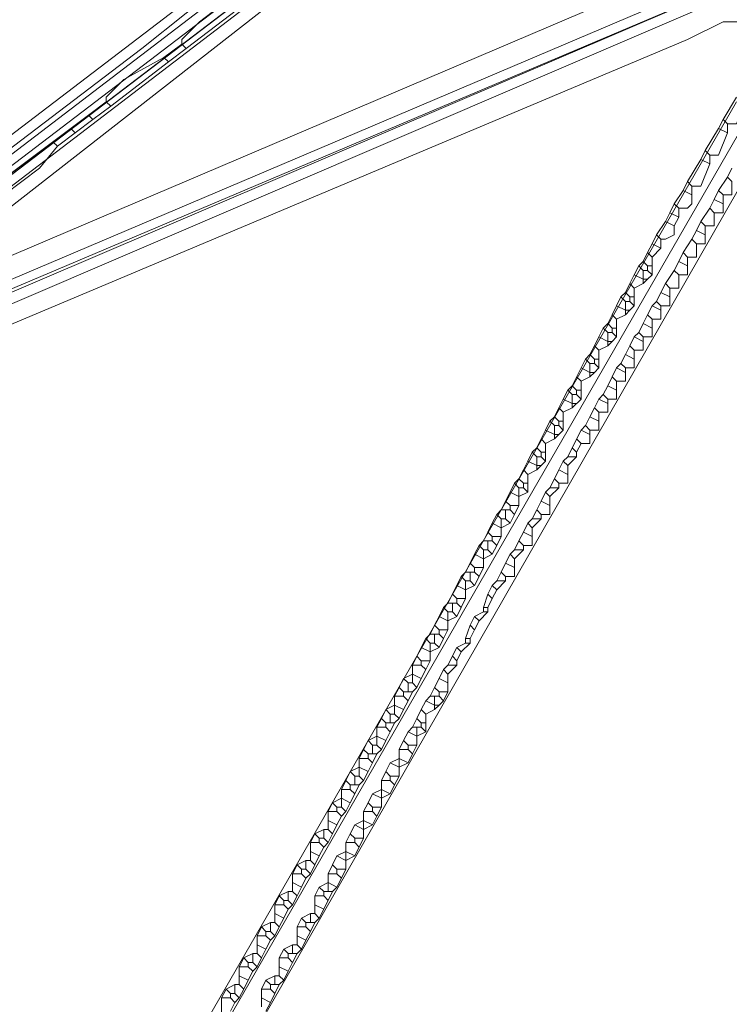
# Model space of a CAD drawing. Header units: metres. Extents: x 92810 to 93633, y 464687 to 465459.
# Tile 118 of 256: x 92900 to 92912, y 465123 to 465138. Entities that reach past the tile are written whole.
import ezdxf
from ezdxf.lldxf.tags import DXFTag

# ---------------------------------------------------------------- set-up
doc = ezdxf.new("R2010")
doc.units = ezdxf.units.M
for name, color, linetype, lineweight, transparency in [('B-OI-KL-DATA_LIANDER-G', 90, 'SI_B_DATA_LIANDER', 18, 0.4), ('B-OI-KL-ET_HS_LIANDER-G', 10, 'SI_B_ET_HS_LIANDON', 18, 0.4), ('B-OI-KL-ET_LS_LIANDER-G', 190, 'SI_B_ET_LS_LIANDER', 18, 0.4), ('B-WE-KL-DATA-G', 90, 'KL-DATA-N', 18, 0.4)]:
    doc.layers.add(name, color=color, linetype=linetype, lineweight=lineweight, transparency=transparency)
doc.styles.get("Standard").update_dxf_attribs({"font": 'isocp.shx'})
tags = doc.linetypes.add('KL-DATA-N', pattern='A,4,-1,[101,NLCS.SHX,S=0.5,R=0,X=0,Y=0],-1,4,-1,["D",Standard,S=1,R=0,X=-0.25,Y=-0.5],-1.5', length=12.5).pattern_tags.tags
tags[18] = DXFTag(74, 10)
doc.linetypes.add('SI_B_DATA_LIANDER', pattern='A,5,-2,["LI-DATA",Standard,S=1.5,R=0,X=-0.51,Y=-0.75],-11', length=18)
doc.linetypes.add('SI_B_ET_HS_LIANDON', pattern='A,5,-2,["LI-HS",Standard,S=1.5,R=0,X=-0.51,Y=-0.75],-10', length=17)
doc.linetypes.add('SI_B_ET_LS_LIANDER', pattern='A,5,-2,["LI-LS",Standard,S=1.5,R=0,X=-0.51,Y=-0.75],-10', length=17)

msp = doc.modelspace()

# ---------------------------------------------------------------- linework, layer by layer
at = {"layer": 'B-OI-KL-DATA_LIANDER-G', "flags": 128}
for points in [[(92908.75, 465142.393), (92896.321, 465132.893)], [(92904.893, 465139.964), (92903.679, 465139.179), (92902.25, 465138.036), (92893.893, 465131.679), (92893.893, 465131.393)], [(92904.964, 465139.821), (92896.536, 465133.393), (92896.25, 465133.107), (92896.25, 465133.036)], [(92911.821, 465139.107), (92895.964, 465132.321)], [(92912.75, 465137.964), (92912.607, 465137.964), (92901.536, 465118.75), (92901.393, 465117.964), (92901.464, 465117.464), (92906.75, 465102.536), (92906.893, 465101.536), (92906.893, 465100.821), (92900.679, 465087.25), (92900.679, 465086.464), (92900.607, 465086.321), (92898.536, 465082.036), (92898.393, 465081.893), (92898.107, 465081.679), (92898.036, 465081.536), (92897.893, 465080.679), (92893.393, 465071.679), (92893.393, 465071.036), (92893.321, 465070.893), (92890.107, 465063.893), (92889.821, 465063.393), (92889.464, 465062.893), (92888.75, 465062.679), (92886.321, 465062.679), (92883.679, 465062.821), (92873.536, 465063.393), (92868.179, 465063.464), (92866.964, 465063.393), (92857.893, 465062.679), (92842.893, 465062.107), (92842.607, 465062.036), (92833.179, 465059.893), (92830.964, 465059.536)]]:
    msp.add_lwpolyline(points, dxfattribs=at)
at = {"layer": 'B-OI-KL-ET_HS_LIANDER-G'}
for p, q in [((92910.464, 465134.679), (92910.464, 465134.393)), ((92910.321, 465134.464), (92910.321, 465134.25)), ((92910.179, 465134.179), (92910.179, 465133.893)), ((92910.036, 465133.964), (92910.036, 465133.75)), ((92909.893, 465133.679), (92909.893, 465133.393)), ((92909.75, 465133.464), (92909.75, 465133.25)), ((92909.607, 465133.179), (92909.607, 465132.893)), ((92909.464, 465132.964), (92909.464, 465132.75)), ((92909.321, 465132.893), (92909.179, 465132.607)), ((92909.321, 465132.679), (92909.321, 465132.393)), ((92909.179, 465132.464), (92909.179, 465132.25)), ((92909.321, 465132.393), (92909.179, 465132.25)), ((92909.036, 465132.179), (92909.036, 465131.893)), ((92908.893, 465131.964), (92908.893, 465131.75)), ((92909.321, 465131.893), (92909.179, 465131.607)), ((92908.75, 465131.679), (92908.75, 465131.393)), ((92908.607, 465131.464), (92908.607, 465131.25)), ((92908.464, 465131.179), (92908.464, 465130.893)), ((92908.321, 465130.964), (92908.321, 465130.679)), ((92908.036, 465130.464), (92908.036, 465130.179)), ((92907.75, 465129.964), (92907.75, 465129.679)), ((92907.464, 465129.464), (92907.464, 465129.179)), ((92907.321, 465129.393), (92907.179, 465129.107)), ((92907.179, 465128.964), (92907.179, 465128.679)), ((92906.893, 465128.464), (92906.893, 465128.179)), ((92907.321, 465128.393), (92907.179, 465128.107)), ((92906.607, 465128.107), (92906.607, 465127.821)), ((92907.179, 465127.964), (92907.179, 465127.679)), ((92906.321, 465127.607), (92906.321, 465127.321)), ((92906.964, 465127.607), (92906.964, 465127.393)), ((92906.821, 465127.321), (92906.821, 465127.036)), ((92906.036, 465127.107), (92906.036, 465126.821)), ((92906.679, 465127.107), (92906.679, 465126.821)), ((92906.393, 465126.75), (92906.393, 465126.321)), ((92905.75, 465126.607), (92905.75, 465126.321)), ((92906.107, 465126.25), (92906.107, 465125.821)), ((92905.464, 465126.107), (92905.464, 465125.821)), ((92905.25, 465125.75), (92905.25, 465125.464)), ((92905.821, 465125.75), (92905.821, 465125.321)), ((92905.821, 465125.321), (92905.679, 465125.036)), ((92904.964, 465125.25), (92904.964, 465124.964)), ((92905.536, 465125.25), (92905.536, 465124.821)), ((92904.679, 465124.75), (92904.679, 465124.464)), ((92905.25, 465124.75), (92905.25, 465124.464)), ((92905.036, 465124.393), (92905.036, 465124.107)), ((92905.321, 465124.464), (92905.179, 465124.179)), ((92904.393, 465124.25), (92904.393, 465123.964)), ((92904.75, 465123.893), (92904.75, 465123.607)), ((92904.107, 465123.75), (92904.107, 465123.464)), ((92904.464, 465123.393), (92904.464, 465123.107)), ((92903.821, 465123.25), (92903.821, 465122.964)), ((92904.179, 465122.893), (92904.179, 465122.607)), ((92903.536, 465122.75), (92903.536, 465122.464))]:
    msp.add_line(p, q, dxfattribs=at)
at = {"layer": 'B-OI-KL-ET_HS_LIANDER-G', "flags": 128}
for points in [[(92902.964, 465138.036), (92920.964, 465151.75)], [(92897.179, 465133.179), (92907.607, 465141.321), (92911.607, 465144.321), (92920.964, 465151.393)], [(92893.893, 465131.75), (92893.821, 465131.821), (92894.107, 465132.036), (92911.607, 465145.393)], [(92911.536, 465145.036), (92899.107, 465135.536)], [(92911.607, 465144.893), (92903.179, 465138.464), (92902.893, 465138.179), (92902.893, 465138.107)], [(92912.75, 465139.679), (92897.464, 465133.179), (92897.179, 465133.179)], [(92912.821, 465139.536), (92896.464, 465132.607)], [(92912.893, 465139.393), (92895.75, 465132.036)], [(92902.893, 465138.107), (92902.607, 465137.893)], [(92902.964, 465138.036), (92902.679, 465137.821)], [(92902.893, 465138.107), (92902.964, 465138.036)], [(92902.607, 465137.893), (92901.964, 465137.536), (92901.679, 465137.25), (92901.679, 465137.179)], [(92902.679, 465137.821), (92901.75, 465137.107)], [(92902.607, 465137.893), (92902.679, 465137.821)], [(92901.679, 465137.179), (92901.393, 465136.964)], [(92901.679, 465137.179), (92901.75, 465137.107)], [(92911.821, 465137.25), (92911.607, 465136.893)], [(92911.964, 465137.179), (92911.821, 465136.821), (92911.679, 465136.821)], [(92901.75, 465137.107), (92901.464, 465136.893)], [(92901.393, 465136.964), (92899.393, 465135.464), (92899.179, 465135.464)], [(92901.464, 465136.893), (92901.179, 465136.679)], [(92901.393, 465136.964), (92901.464, 465136.893)], [(92911.607, 465136.893), (92911.536, 465136.75)], [(92911.607, 465136.893), (92911.679, 465136.821)], [(92901.107, 465136.75), (92901.179, 465136.679)], [(92911.536, 465136.75), (92911.321, 465136.393)], [(92911.536, 465136.75), (92911.679, 465136.679)], [(92911.679, 465136.821), (92911.679, 465136.679)], [(92901.179, 465136.679), (92900.893, 465136.464)], [(92911.679, 465136.679), (92911.536, 465136.321), (92911.393, 465136.321)], [(92900.893, 465136.464), (92900.607, 465136.107), (92900.036, 465135.679), (92896.464, 465132.964)], [(92900.821, 465136.536), (92900.893, 465136.464)], [(92911.321, 465136.393), (92911.25, 465136.25)], [(92911.321, 465136.393), (92911.393, 465136.321)], [(92911.25, 465136.25), (92911.036, 465135.893)], [(92911.25, 465136.25), (92911.393, 465136.179)], [(92911.393, 465136.321), (92911.393, 465136.179)], [(92911.393, 465136.179), (92911.25, 465135.821), (92911.107, 465135.821)], [(92911.75, 465136.107), (92911.679, 465135.964)], [(92911.679, 465135.964), (92911.536, 465135.75)], [(92911.679, 465135.964), (92911.75, 465135.893)], [(92910.964, 465135.75), (92910.821, 465135.536)], [(92911.107, 465135.821), (92911.107, 465135.536), (92911.036, 465135.464), (92910.893, 465135.464)], [(92911.036, 465135.893), (92910.964, 465135.75)], [(92910.964, 465135.75), (92911.107, 465135.679)], [(92911.036, 465135.893), (92911.107, 465135.821)], [(92911.536, 465135.75), (92911.464, 465135.607)], [(92911.536, 465135.75), (92911.607, 465135.679)], [(92911.75, 465135.893), (92911.75, 465135.679), (92911.607, 465135.679)], [(92911.464, 465135.607), (92911.393, 465135.464)], [(92911.607, 465135.679), (92911.607, 465135.393), (92911.464, 465135.393)], [(92911.464, 465135.607), (92911.607, 465135.536)], [(92910.821, 465135.536), (92910.75, 465135.393)], [(92910.821, 465135.536), (92910.893, 465135.464)], [(92910.893, 465135.464), (92910.893, 465135.321)], [(92911.393, 465135.464), (92911.25, 465135.25)], [(92911.393, 465135.464), (92911.464, 465135.393)], [(92910.75, 465135.393), (92910.679, 465135.25)], [(92910.75, 465135.393), (92910.893, 465135.321)], [(92910.893, 465135.321), (92910.821, 465135.179)], [(92911.464, 465135.393), (92911.464, 465135.179), (92911.321, 465135.179)], [(92910.679, 465135.25), (92910.536, 465135.036)], [(92910.821, 465135.179), (92910.821, 465135.036), (92910.679, 465134.964), (92910.607, 465134.964)], [(92910.679, 465135.25), (92910.821, 465135.179)], [(92911.25, 465135.25), (92911.179, 465135.107)], [(92911.321, 465135.179), (92911.321, 465134.893), (92911.179, 465134.893)], [(92911.25, 465135.25), (92911.321, 465135.179)], [(92910.536, 465135.036), (92910.464, 465134.893)], [(92910.536, 465135.036), (92910.607, 465134.964)], [(92910.607, 465134.964), (92910.607, 465134.821)], [(92911.107, 465134.964), (92910.964, 465134.75)], [(92911.179, 465135.107), (92911.107, 465134.964)], [(92911.107, 465134.964), (92911.179, 465134.893)], [(92911.179, 465135.107), (92911.321, 465135.036)], [(92910.464, 465134.893), (92910.393, 465134.75)], [(92910.464, 465134.893), (92910.607, 465134.821)], [(92910.607, 465134.821), (92910.464, 465134.679)], [(92911.179, 465134.893), (92911.179, 465134.679), (92911.036, 465134.679)], [(92910.393, 465134.75), (92910.321, 465134.607)], [(92910.393, 465134.75), (92910.464, 465134.679)], [(92910.964, 465134.75), (92910.893, 465134.607)], [(92911.036, 465134.679), (92911.036, 465134.393), (92910.893, 465134.393)], [(92910.964, 465134.75), (92911.036, 465134.679)], [(92910.25, 465134.536), (92910.179, 465134.393)], [(92910.321, 465134.607), (92910.25, 465134.536)], [(92910.25, 465134.536), (92910.321, 465134.464)], [(92910.321, 465134.607), (92910.393, 465134.536)], [(92910.393, 465134.536), (92910.464, 465134.536)], [(92910.393, 465134.536), (92910.393, 465134.464)], [(92910.893, 465134.607), (92910.821, 465134.464)], [(92910.893, 465134.607), (92911.036, 465134.536)], [(92910.179, 465134.393), (92910.107, 465134.25)], [(92910.179, 465134.393), (92910.321, 465134.321)], [(92910.321, 465134.464), (92910.393, 465134.464)], [(92910.393, 465134.464), (92910.464, 465134.393)], [(92910.464, 465134.393), (92910.393, 465134.321)], [(92910.821, 465134.464), (92910.679, 465134.25)], [(92910.893, 465134.393), (92910.893, 465134.179), (92910.75, 465134.179)], [(92910.821, 465134.464), (92910.893, 465134.393)], [(92910.107, 465134.25), (92910.036, 465134.107)], [(92910.107, 465134.25), (92910.179, 465134.179)], [(92910.321, 465134.25), (92910.179, 465134.179)], [(92910.321, 465134.321), (92910.393, 465134.321)], [(92910.393, 465134.321), (92910.321, 465134.25)], [(92910.679, 465134.25), (92910.607, 465134.107)], [(92910.75, 465134.179), (92910.75, 465133.893), (92910.607, 465133.893)], [(92910.679, 465134.25), (92910.75, 465134.179)], [(92909.964, 465134.036), (92909.893, 465133.893)], [(92910.036, 465134.107), (92909.964, 465134.036)], [(92909.964, 465134.036), (92910.036, 465133.964)], [(92910.036, 465134.107), (92910.107, 465134.036)], [(92910.107, 465134.036), (92910.179, 465134.036)], [(92910.107, 465134.036), (92910.107, 465133.964)], [(92910.607, 465134.107), (92910.536, 465133.964)], [(92910.607, 465134.107), (92910.75, 465134.036)], [(92909.893, 465133.893), (92909.821, 465133.75)], [(92909.893, 465133.893), (92910.036, 465133.821)], [(92910.036, 465133.964), (92910.107, 465133.964)], [(92910.107, 465133.964), (92910.179, 465133.893)], [(92910.179, 465133.893), (92910.107, 465133.821)], [(92910.464, 465133.893), (92910.393, 465133.75)], [(92910.536, 465133.964), (92910.464, 465133.893)], [(92910.464, 465133.893), (92910.607, 465133.821)], [(92910.607, 465133.893), (92910.607, 465133.679), (92910.464, 465133.679)], [(92910.536, 465133.964), (92910.607, 465133.893)], [(92909.821, 465133.75), (92909.75, 465133.607)], [(92909.821, 465133.75), (92909.893, 465133.679)], [(92910.036, 465133.75), (92909.893, 465133.679)], [(92910.036, 465133.821), (92910.107, 465133.821)], [(92910.107, 465133.821), (92910.036, 465133.75)], [(92910.393, 465133.75), (92910.321, 465133.607)], [(92910.393, 465133.75), (92910.464, 465133.679)], [(92909.679, 465133.536), (92909.607, 465133.393)], [(92909.75, 465133.607), (92909.679, 465133.536)], [(92909.679, 465133.536), (92909.75, 465133.464)], [(92909.75, 465133.607), (92909.821, 465133.536)], [(92909.821, 465133.536), (92909.893, 465133.536)], [(92909.821, 465133.536), (92909.821, 465133.464)], [(92910.321, 465133.607), (92910.25, 465133.464)], [(92910.464, 465133.679), (92910.464, 465133.393), (92910.321, 465133.393)], [(92910.321, 465133.607), (92910.464, 465133.536)], [(92909.607, 465133.393), (92909.536, 465133.25)], [(92909.607, 465133.393), (92909.75, 465133.321)], [(92909.75, 465133.464), (92909.821, 465133.464)], [(92909.821, 465133.464), (92909.893, 465133.393)], [(92909.893, 465133.393), (92909.821, 465133.321)], [(92910.179, 465133.393), (92910.107, 465133.25)], [(92910.25, 465133.464), (92910.179, 465133.393)], [(92910.179, 465133.393), (92910.321, 465133.321)], [(92910.321, 465133.393), (92910.321, 465133.179), (92910.179, 465133.179)], [(92910.25, 465133.464), (92910.321, 465133.393)], [(92909.536, 465133.25), (92909.464, 465133.107)], [(92909.536, 465133.25), (92909.607, 465133.179)], [(92909.75, 465133.25), (92909.607, 465133.179)], [(92909.75, 465133.321), (92909.821, 465133.321)], [(92909.821, 465133.321), (92909.75, 465133.25)], [(92910.107, 465133.25), (92910.036, 465133.107)], [(92910.107, 465133.25), (92910.179, 465133.179)], [(92909.464, 465133.107), (92909.393, 465133.036)], [(92909.464, 465133.107), (92909.536, 465133.036)], [(92910.036, 465133.107), (92909.964, 465132.964)], [(92910.179, 465133.179), (92910.179, 465132.893), (92910.036, 465132.893)], [(92910.036, 465133.107), (92910.179, 465133.036)], [(92909.393, 465133.036), (92909.321, 465132.893)], [(92909.393, 465133.036), (92909.464, 465132.964)], [(92909.464, 465132.964), (92909.536, 465132.964)], [(92909.536, 465133.036), (92909.607, 465133.036)], [(92909.536, 465133.036), (92909.536, 465132.964)], [(92909.536, 465132.964), (92909.607, 465132.893)], [(92909.964, 465132.964), (92909.893, 465132.893)], [(92909.964, 465132.964), (92910.036, 465132.893)], [(92909.25, 465132.75), (92909.321, 465132.679)], [(92909.321, 465132.893), (92909.464, 465132.821)], [(92909.464, 465132.75), (92909.321, 465132.679)], [(92909.464, 465132.821), (92909.536, 465132.821)], [(92909.536, 465132.821), (92909.464, 465132.75)], [(92909.607, 465132.893), (92909.536, 465132.821)], [(92909.821, 465132.75), (92909.75, 465132.607)], [(92909.893, 465132.893), (92909.821, 465132.75)], [(92909.821, 465132.75), (92909.893, 465132.679)], [(92909.893, 465132.893), (92910.036, 465132.821)], [(92910.036, 465132.893), (92910.036, 465132.679), (92909.893, 465132.679)], [(92909.179, 465132.607), (92909.107, 465132.536)], [(92909.179, 465132.607), (92909.25, 465132.536)], [(92909.75, 465132.607), (92909.679, 465132.464)], [(92909.893, 465132.679), (92909.893, 465132.393), (92909.75, 465132.393)], [(92909.75, 465132.607), (92909.893, 465132.536)], [(92909.107, 465132.536), (92909.036, 465132.393)], [(92909.107, 465132.536), (92909.179, 465132.464)], [(92909.179, 465132.464), (92909.25, 465132.464)], [(92909.25, 465132.536), (92909.321, 465132.536)], [(92909.25, 465132.536), (92909.25, 465132.464)], [(92909.25, 465132.464), (92909.321, 465132.393)], [(92909.679, 465132.464), (92909.607, 465132.393)], [(92909.679, 465132.464), (92909.75, 465132.393)], [(92909.036, 465132.393), (92908.964, 465132.25)], [(92909.036, 465132.393), (92909.179, 465132.321)], [(92909.179, 465132.321), (92909.25, 465132.321)], [(92909.607, 465132.393), (92909.536, 465132.25)], [(92909.607, 465132.393), (92909.75, 465132.321)], [(92909.75, 465132.393), (92909.75, 465132.179), (92909.607, 465132.179)], [(92908.893, 465132.107), (92908.821, 465132.036)], [(92908.964, 465132.25), (92908.893, 465132.107)], [(92908.893, 465132.107), (92908.964, 465132.036)], [(92908.964, 465132.25), (92909.036, 465132.179)], [(92909.179, 465132.25), (92909.036, 465132.179)], [(92909.464, 465132.107), (92909.393, 465131.964)], [(92909.536, 465132.25), (92909.464, 465132.107)], [(92909.607, 465132.179), (92909.607, 465131.893), (92909.464, 465131.893)], [(92909.464, 465132.107), (92909.607, 465132.036)], [(92909.536, 465132.25), (92909.607, 465132.179)], [(92908.821, 465132.036), (92908.75, 465131.893)], [(92908.821, 465132.036), (92908.893, 465131.964)], [(92908.893, 465131.964), (92908.964, 465131.964)], [(92908.964, 465132.036), (92909.036, 465132.036)], [(92908.964, 465132.036), (92908.964, 465131.964)], [(92908.964, 465131.964), (92909.036, 465131.893)], [(92909.393, 465131.964), (92909.321, 465131.893)], [(92909.393, 465131.964), (92909.464, 465131.893)], [(92908.75, 465131.893), (92908.679, 465131.75)], [(92908.75, 465131.893), (92908.893, 465131.821)], [(92908.893, 465131.821), (92908.964, 465131.821)], [(92908.964, 465131.821), (92908.893, 465131.75)], [(92909.036, 465131.893), (92908.964, 465131.821)], [(92909.321, 465131.893), (92909.464, 465131.821)], [(92909.464, 465131.893), (92909.464, 465131.679), (92909.321, 465131.679)], [(92908.679, 465131.75), (92908.607, 465131.607)], [(92908.679, 465131.75), (92908.75, 465131.679)], [(92908.893, 465131.75), (92908.75, 465131.679)], [(92909.25, 465131.75), (92909.321, 465131.679)], [(92909.321, 465131.679), (92909.25, 465131.536)], [(92908.536, 465131.536), (92908.464, 465131.393)], [(92908.607, 465131.607), (92908.536, 465131.536)], [(92908.536, 465131.536), (92908.607, 465131.464)], [(92908.607, 465131.607), (92908.679, 465131.536)], [(92908.679, 465131.536), (92908.75, 465131.536)], [(92908.679, 465131.536), (92908.679, 465131.464)], [(92909.179, 465131.607), (92909.107, 465131.464)], [(92909.179, 465131.607), (92909.25, 465131.536)], [(92909.25, 465131.536), (92909.25, 465131.464)], [(92908.464, 465131.393), (92908.393, 465131.25)], [(92908.464, 465131.393), (92908.607, 465131.321)], [(92908.607, 465131.464), (92908.679, 465131.464)], [(92908.607, 465131.321), (92908.679, 465131.321)], [(92908.679, 465131.321), (92908.607, 465131.25)], [(92908.679, 465131.464), (92908.75, 465131.393)], [(92908.75, 465131.393), (92908.679, 465131.321)], [(92909.036, 465131.393), (92908.964, 465131.25)], [(92909.107, 465131.321), (92909.107, 465131.036), (92908.964, 465131.036)], [(92909.107, 465131.464), (92909.036, 465131.393)], [(92909.036, 465131.393), (92909.107, 465131.321)], [(92909.107, 465131.464), (92909.25, 465131.464)], [(92909.25, 465131.464), (92909.107, 465131.321)], [(92908.393, 465131.25), (92908.321, 465131.107)], [(92908.393, 465131.25), (92908.464, 465131.179)], [(92908.607, 465131.25), (92908.464, 465131.179)], [(92908.964, 465131.25), (92908.893, 465131.107)], [(92908.964, 465131.25), (92909.107, 465131.179)], [(92908.25, 465131.036), (92908.179, 465130.893)], [(92908.321, 465131.107), (92908.25, 465131.036)], [(92908.25, 465131.036), (92908.321, 465130.964)], [(92908.321, 465131.107), (92908.393, 465131.036)], [(92908.393, 465131.036), (92908.464, 465131.036)], [(92908.393, 465131.036), (92908.393, 465130.964)], [(92908.893, 465131.107), (92908.821, 465130.964)], [(92908.893, 465131.107), (92908.964, 465131.036)], [(92908.964, 465131.036), (92908.964, 465130.964)], [(92908.179, 465130.893), (92908.107, 465130.75)], [(92908.179, 465130.893), (92908.321, 465130.821)], [(92908.321, 465130.964), (92908.393, 465130.964)], [(92908.464, 465130.893), (92908.321, 465130.821)], [(92908.393, 465130.964), (92908.464, 465130.893)], [(92908.75, 465130.893), (92908.679, 465130.75)], [(92908.821, 465130.964), (92908.75, 465130.893)], [(92908.75, 465130.893), (92908.821, 465130.821)], [(92908.821, 465130.964), (92908.964, 465130.964)], [(92908.964, 465130.964), (92908.821, 465130.821)], [(92908.107, 465130.75), (92908.036, 465130.607)], [(92908.107, 465130.75), (92908.179, 465130.679)], [(92908.179, 465130.679), (92908.321, 465130.679)], [(92908.179, 465130.679), (92908.179, 465130.607)], [(92908.321, 465130.679), (92908.25, 465130.536)], [(92908.679, 465130.75), (92908.607, 465130.607)], [(92908.821, 465130.821), (92908.821, 465130.536), (92908.679, 465130.536)], [(92908.679, 465130.75), (92908.821, 465130.679)], [(92907.964, 465130.536), (92907.893, 465130.393)], [(92908.036, 465130.607), (92907.964, 465130.536)], [(92907.964, 465130.536), (92908.036, 465130.464)], [(92908.036, 465130.607), (92908.179, 465130.607)], [(92908.107, 465130.607), (92908.107, 465130.464)], [(92908.179, 465130.607), (92908.25, 465130.536)], [(92908.25, 465130.536), (92908.179, 465130.393)], [(92908.607, 465130.607), (92908.536, 465130.464)], [(92908.607, 465130.607), (92908.679, 465130.536)], [(92908.679, 465130.536), (92908.679, 465130.464)], [(92907.893, 465130.393), (92907.821, 465130.25)], [(92907.893, 465130.393), (92908.036, 465130.321)], [(92908.036, 465130.464), (92908.107, 465130.464)], [(92908.179, 465130.393), (92908.036, 465130.321)], [(92908.107, 465130.464), (92908.179, 465130.393)], [(92908.464, 465130.393), (92908.393, 465130.25)], [(92908.536, 465130.464), (92908.464, 465130.393)], [(92908.464, 465130.393), (92908.536, 465130.321)], [(92908.536, 465130.464), (92908.679, 465130.464)], [(92908.679, 465130.464), (92908.536, 465130.321)], [(92907.821, 465130.25), (92907.75, 465130.107)], [(92907.821, 465130.25), (92907.893, 465130.179)], [(92908.393, 465130.25), (92908.321, 465130.107)], [(92908.536, 465130.321), (92908.536, 465130.036), (92908.393, 465130.036)], [(92908.393, 465130.25), (92908.536, 465130.179)], [(92907.75, 465130.107), (92907.679, 465130.036)], [(92907.75, 465130.107), (92907.893, 465130.107)], [(92907.821, 465130.107), (92907.821, 465129.964)], [(92907.893, 465130.179), (92908.036, 465130.179)], [(92907.893, 465130.179), (92907.893, 465130.107)], [(92907.893, 465130.107), (92907.964, 465130.036)], [(92908.036, 465130.179), (92907.964, 465130.036)], [(92908.321, 465130.107), (92908.25, 465129.964)], [(92908.321, 465130.107), (92908.393, 465130.036)], [(92907.607, 465129.893), (92907.536, 465129.75)], [(92907.679, 465130.036), (92907.607, 465129.893)], [(92907.607, 465129.893), (92907.75, 465129.821)], [(92907.679, 465130.036), (92907.75, 465129.964)], [(92907.75, 465129.964), (92907.821, 465129.964)], [(92907.893, 465129.893), (92907.75, 465129.821)], [(92907.821, 465129.964), (92907.893, 465129.893)], [(92907.964, 465130.036), (92907.893, 465129.893)], [(92908.179, 465129.893), (92908.107, 465129.75)], [(92908.25, 465129.964), (92908.179, 465129.893)], [(92908.179, 465129.893), (92908.25, 465129.821)], [(92908.25, 465129.964), (92908.393, 465129.964)], [(92908.393, 465129.964), (92908.25, 465129.821)], [(92908.393, 465130.036), (92908.393, 465129.964)], [(92907.536, 465129.75), (92907.464, 465129.607)], [(92907.536, 465129.75), (92907.607, 465129.679)], [(92908.107, 465129.75), (92908.036, 465129.607)], [(92908.25, 465129.821), (92908.25, 465129.536), (92908.107, 465129.536)], [(92908.107, 465129.75), (92908.25, 465129.679)], [(92907.464, 465129.607), (92907.393, 465129.536)], [(92907.464, 465129.607), (92907.607, 465129.607)], [(92907.536, 465129.607), (92907.536, 465129.464)], [(92907.607, 465129.679), (92907.75, 465129.679)], [(92907.607, 465129.679), (92907.607, 465129.607)], [(92907.607, 465129.607), (92907.679, 465129.536)], [(92907.75, 465129.679), (92907.679, 465129.536)], [(92908.036, 465129.607), (92907.964, 465129.464)], [(92908.036, 465129.607), (92908.107, 465129.536)], [(92907.393, 465129.536), (92907.321, 465129.393)], [(92907.393, 465129.536), (92907.464, 465129.464)], [(92907.464, 465129.464), (92907.536, 465129.464)], [(92907.536, 465129.464), (92907.607, 465129.393)], [(92907.679, 465129.536), (92907.607, 465129.393)], [(92907.964, 465129.464), (92907.893, 465129.393)], [(92907.964, 465129.464), (92908.107, 465129.464)], [(92908.107, 465129.464), (92907.964, 465129.321)], [(92908.107, 465129.536), (92908.107, 465129.464)], [(92907.321, 465129.393), (92907.464, 465129.321)], [(92907.607, 465129.393), (92907.464, 465129.321)], [(92907.893, 465129.393), (92907.821, 465129.25)], [(92907.893, 465129.393), (92907.964, 465129.321)], [(92907.964, 465129.321), (92907.893, 465129.179)], [(92907.179, 465129.107), (92907.107, 465129.036)], [(92907.179, 465129.107), (92907.321, 465129.107)], [(92907.25, 465129.25), (92907.321, 465129.179)], [(92907.25, 465129.107), (92907.25, 465128.964)], [(92907.321, 465129.179), (92907.464, 465129.179)], [(92907.321, 465129.179), (92907.321, 465129.107)], [(92907.321, 465129.107), (92907.393, 465129.036)], [(92907.464, 465129.179), (92907.393, 465129.036)], [(92907.821, 465129.25), (92907.75, 465129.036)], [(92907.821, 465129.25), (92907.893, 465129.179)], [(92907.893, 465129.179), (92907.821, 465129.036)], [(92907.107, 465129.036), (92907.036, 465128.893)], [(92907.107, 465129.036), (92907.179, 465128.964)], [(92907.179, 465128.964), (92907.25, 465128.964)], [(92907.25, 465128.964), (92907.321, 465128.893)], [(92907.393, 465129.036), (92907.321, 465128.893)], [(92907.75, 465128.964), (92907.607, 465128.893)], [(92907.821, 465128.964), (92907.679, 465128.821)], [(92907.75, 465129.036), (92907.821, 465129.036)], [(92907.75, 465129.036), (92907.75, 465128.964)], [(92907.75, 465128.964), (92907.821, 465128.964)], [(92907.821, 465129.036), (92907.821, 465128.964)], [(92907.036, 465128.893), (92906.964, 465128.75)], [(92907.036, 465128.893), (92907.179, 465128.821)], [(92907.321, 465128.893), (92907.179, 465128.821)], [(92907.607, 465128.893), (92907.536, 465128.75)], [(92907.607, 465128.893), (92907.679, 465128.821)], [(92907.679, 465128.821), (92907.607, 465128.679)], [(92906.964, 465128.75), (92906.893, 465128.607)], [(92906.964, 465128.75), (92907.036, 465128.679)], [(92907.036, 465128.679), (92907.179, 465128.679)], [(92907.036, 465128.679), (92907.036, 465128.607)], [(92907.179, 465128.679), (92907.107, 465128.536)], [(92907.536, 465128.75), (92907.464, 465128.536)], [(92907.536, 465128.75), (92907.607, 465128.679)], [(92907.607, 465128.679), (92907.536, 465128.536)], [(92906.821, 465128.536), (92906.75, 465128.393)], [(92906.893, 465128.607), (92906.821, 465128.536)], [(92906.821, 465128.536), (92906.893, 465128.464)], [(92906.893, 465128.607), (92907.036, 465128.607)], [(92906.893, 465128.464), (92906.964, 465128.464)], [(92906.964, 465128.607), (92906.964, 465128.464)], [(92906.964, 465128.464), (92907.036, 465128.393)], [(92907.036, 465128.607), (92907.107, 465128.536)], [(92907.107, 465128.536), (92907.036, 465128.393)], [(92907.464, 465128.464), (92907.321, 465128.393)], [(92907.536, 465128.464), (92907.393, 465128.321)], [(92907.464, 465128.536), (92907.536, 465128.536)], [(92907.464, 465128.536), (92907.464, 465128.464)], [(92907.464, 465128.464), (92907.536, 465128.464)], [(92907.536, 465128.536), (92907.536, 465128.464)], [(92906.75, 465128.393), (92906.679, 465128.25)], [(92906.75, 465128.393), (92906.893, 465128.321)], [(92907.036, 465128.393), (92906.893, 465128.321)], [(92907.321, 465128.393), (92907.393, 465128.321)], [(92907.393, 465128.321), (92907.321, 465128.179)], [(92906.679, 465128.25), (92906.607, 465128.107)], [(92906.679, 465128.25), (92906.75, 465128.179)], [(92906.75, 465128.179), (92906.893, 465128.179)], [(92906.75, 465128.179), (92906.75, 465128.107)], [(92906.893, 465128.179), (92906.821, 465128.036)], [(92907.25, 465128.25), (92907.321, 465128.179)], [(92907.321, 465128.179), (92907.321, 465128.107)], [(92906.607, 465128.107), (92906.75, 465128.107)], [(92906.75, 465128.107), (92906.821, 465128.036)], [(92906.821, 465128.036), (92906.75, 465127.893)], [(92907.107, 465128.036), (92907.036, 465127.893)], [(92907.179, 465128.107), (92907.107, 465128.036)], [(92907.107, 465128.036), (92907.179, 465127.964)], [(92907.179, 465128.107), (92907.321, 465128.107)], [(92907.321, 465128.107), (92907.179, 465127.964)], [(92906.464, 465127.893), (92906.393, 465127.75)], [(92906.607, 465127.964), (92906.464, 465127.893)], [(92906.464, 465127.893), (92906.536, 465127.821)], [(92906.607, 465127.964), (92906.75, 465127.893)], [(92906.75, 465127.893), (92906.679, 465127.75)], [(92907.036, 465127.893), (92906.964, 465127.75)], [(92907.036, 465127.893), (92907.179, 465127.821)], [(92906.393, 465127.75), (92906.321, 465127.607)], [(92906.393, 465127.75), (92906.464, 465127.679)], [(92906.464, 465127.679), (92906.607, 465127.679)], [(92906.464, 465127.679), (92906.464, 465127.607)], [(92906.536, 465127.821), (92906.607, 465127.821)], [(92906.536, 465127.821), (92906.536, 465127.679)], [(92906.607, 465127.679), (92906.536, 465127.536)], [(92906.607, 465127.821), (92906.679, 465127.75)], [(92906.679, 465127.75), (92906.607, 465127.679)], [(92906.964, 465127.75), (92906.893, 465127.607)], [(92906.964, 465127.75), (92907.036, 465127.679)], [(92907.036, 465127.679), (92907.179, 465127.679)], [(92907.036, 465127.679), (92907.036, 465127.607)], [(92907.179, 465127.679), (92907.107, 465127.536)], [(92906.321, 465127.607), (92906.464, 465127.607)], [(92906.464, 465127.607), (92906.536, 465127.536)], [(92906.536, 465127.536), (92906.464, 465127.393)], [(92906.821, 465127.536), (92906.75, 465127.393)], [(92906.893, 465127.607), (92906.821, 465127.536)], [(92906.821, 465127.536), (92906.964, 465127.464)], [(92906.893, 465127.607), (92907.036, 465127.607)], [(92907.036, 465127.607), (92907.107, 465127.536)], [(92907.107, 465127.536), (92907.036, 465127.464)], [(92906.179, 465127.393), (92906.107, 465127.25)], [(92906.321, 465127.464), (92906.179, 465127.393)], [(92906.179, 465127.393), (92906.25, 465127.321)], [(92906.321, 465127.464), (92906.464, 465127.393)], [(92906.464, 465127.393), (92906.393, 465127.25)], [(92906.75, 465127.393), (92906.679, 465127.25)], [(92906.75, 465127.393), (92906.821, 465127.321)], [(92906.964, 465127.393), (92906.821, 465127.321)], [(92906.964, 465127.464), (92907.036, 465127.464)], [(92907.036, 465127.464), (92906.964, 465127.393)], [(92906.107, 465127.25), (92906.036, 465127.107)], [(92906.107, 465127.25), (92906.179, 465127.179)], [(92906.25, 465127.321), (92906.321, 465127.321)], [(92906.25, 465127.321), (92906.25, 465127.179)], [(92906.321, 465127.321), (92906.393, 465127.25)], [(92906.393, 465127.25), (92906.321, 465127.179)], [(92906.679, 465127.25), (92906.607, 465127.107)], [(92906.679, 465127.25), (92906.75, 465127.179)], [(92906.036, 465127.107), (92906.179, 465127.107)], [(92906.179, 465127.179), (92906.321, 465127.179)], [(92906.179, 465127.179), (92906.179, 465127.107)], [(92906.179, 465127.107), (92906.25, 465127.036)], [(92906.25, 465127.036), (92906.179, 465126.893)], [(92906.321, 465127.179), (92906.25, 465127.036)], [(92906.536, 465127.036), (92906.464, 465126.893)], [(92906.607, 465127.107), (92906.536, 465127.036)], [(92906.536, 465127.036), (92906.679, 465126.964)], [(92906.607, 465127.107), (92906.75, 465127.107)], [(92906.821, 465127.036), (92906.679, 465126.964)], [(92906.75, 465127.179), (92906.821, 465127.179)], [(92906.75, 465127.179), (92906.75, 465127.107)], [(92906.75, 465127.107), (92906.821, 465127.036)], [(92905.893, 465126.893), (92905.821, 465126.75)], [(92906.036, 465126.964), (92905.893, 465126.893)], [(92905.893, 465126.893), (92905.964, 465126.821)], [(92906.036, 465126.964), (92906.179, 465126.893)], [(92906.179, 465126.893), (92906.107, 465126.75)], [(92906.464, 465126.893), (92906.393, 465126.75)], [(92906.464, 465126.893), (92906.536, 465126.821)], [(92905.821, 465126.75), (92905.75, 465126.607)], [(92905.821, 465126.75), (92905.893, 465126.679)], [(92905.964, 465126.821), (92906.036, 465126.821)], [(92905.964, 465126.821), (92905.964, 465126.679)], [(92906.036, 465126.821), (92906.107, 465126.75)], [(92906.107, 465126.75), (92906.036, 465126.679)], [(92906.393, 465126.75), (92906.536, 465126.75)], [(92906.536, 465126.821), (92906.679, 465126.821)], [(92906.536, 465126.821), (92906.536, 465126.75)], [(92906.536, 465126.75), (92906.607, 465126.679)], [(92906.679, 465126.821), (92906.607, 465126.679)], [(92905.75, 465126.607), (92905.893, 465126.607)], [(92905.893, 465126.679), (92906.036, 465126.679)], [(92905.893, 465126.679), (92905.893, 465126.607)], [(92905.893, 465126.607), (92905.964, 465126.536)], [(92906.036, 465126.679), (92905.964, 465126.536)], [(92906.393, 465126.607), (92906.25, 465126.536)], [(92906.393, 465126.607), (92906.536, 465126.536)], [(92906.607, 465126.679), (92906.536, 465126.536)], [(92905.75, 465126.464), (92905.607, 465126.393)], [(92905.75, 465126.464), (92905.893, 465126.393)], [(92905.964, 465126.536), (92905.893, 465126.393)], [(92906.25, 465126.536), (92906.179, 465126.393)], [(92906.25, 465126.536), (92906.393, 465126.464)], [(92906.536, 465126.536), (92906.393, 465126.464)], [(92905.536, 465126.25), (92905.464, 465126.107)], [(92905.607, 465126.393), (92905.536, 465126.25)], [(92905.536, 465126.25), (92905.607, 465126.179)], [(92905.607, 465126.393), (92905.679, 465126.321)], [(92905.679, 465126.321), (92905.75, 465126.321)], [(92905.679, 465126.321), (92905.679, 465126.179)], [(92905.75, 465126.321), (92905.821, 465126.25)], [(92905.821, 465126.25), (92905.75, 465126.179)], [(92905.893, 465126.393), (92905.821, 465126.25)], [(92906.179, 465126.393), (92906.107, 465126.25)], [(92906.107, 465126.25), (92906.25, 465126.25)], [(92906.179, 465126.393), (92906.25, 465126.321)], [(92906.25, 465126.321), (92906.393, 465126.321)], [(92906.25, 465126.321), (92906.25, 465126.25)], [(92906.25, 465126.25), (92906.321, 465126.179)], [(92906.393, 465126.321), (92906.321, 465126.179)], [(92905.464, 465126.107), (92905.607, 465126.107)], [(92905.607, 465126.179), (92905.75, 465126.179)], [(92905.607, 465126.179), (92905.607, 465126.107)], [(92905.607, 465126.107), (92905.679, 465126.036)], [(92905.75, 465126.179), (92905.679, 465126.036)], [(92906.107, 465126.107), (92905.964, 465126.036)], [(92906.107, 465126.107), (92906.25, 465126.036)], [(92906.321, 465126.179), (92906.25, 465126.036)], [(92905.464, 465125.964), (92905.321, 465125.893)], [(92905.464, 465125.964), (92905.607, 465125.893)], [(92905.679, 465126.036), (92905.607, 465125.893)], [(92905.964, 465126.036), (92905.893, 465125.893)], [(92905.964, 465126.036), (92906.107, 465125.964)], [(92906.25, 465126.036), (92906.107, 465125.964)], [(92905.321, 465125.893), (92905.25, 465125.75)], [(92905.321, 465125.893), (92905.393, 465125.821)], [(92905.393, 465125.821), (92905.464, 465125.821)], [(92905.393, 465125.821), (92905.393, 465125.75)], [(92905.464, 465125.821), (92905.536, 465125.75)], [(92905.607, 465125.893), (92905.536, 465125.75)], [(92905.893, 465125.893), (92905.821, 465125.75)], [(92905.893, 465125.893), (92905.964, 465125.821)], [(92905.964, 465125.821), (92906.107, 465125.821)], [(92905.964, 465125.821), (92905.964, 465125.75)], [(92906.107, 465125.821), (92906.036, 465125.679)], [(92905.25, 465125.75), (92905.393, 465125.75)], [(92905.25, 465125.607), (92905.393, 465125.536)], [(92905.393, 465125.75), (92905.464, 465125.679)], [(92905.464, 465125.679), (92905.393, 465125.536)], [(92905.536, 465125.75), (92905.464, 465125.679)], [(92905.821, 465125.607), (92905.679, 465125.536)], [(92905.821, 465125.75), (92905.964, 465125.75)], [(92905.821, 465125.607), (92905.964, 465125.536)], [(92905.964, 465125.75), (92906.036, 465125.679)], [(92906.036, 465125.679), (92905.964, 465125.536)], [(92905.179, 465125.464), (92905.036, 465125.393)], [(92905.179, 465125.464), (92905.25, 465125.464)], [(92905.179, 465125.464), (92905.179, 465125.321)], [(92905.25, 465125.464), (92905.321, 465125.393)], [(92905.393, 465125.536), (92905.321, 465125.393)], [(92905.679, 465125.536), (92905.607, 465125.393)], [(92905.679, 465125.536), (92905.821, 465125.464)], [(92905.964, 465125.536), (92905.821, 465125.464)], [(92905.036, 465125.393), (92904.964, 465125.25)], [(92905.036, 465125.393), (92905.107, 465125.321)], [(92905.107, 465125.321), (92905.179, 465125.321)], [(92905.107, 465125.321), (92905.107, 465125.25)], [(92905.179, 465125.321), (92905.25, 465125.25)], [(92905.321, 465125.393), (92905.25, 465125.25)], [(92905.607, 465125.393), (92905.536, 465125.25)], [(92905.607, 465125.393), (92905.679, 465125.321)], [(92905.679, 465125.321), (92905.821, 465125.321)], [(92905.679, 465125.321), (92905.679, 465125.25)], [(92904.964, 465125.25), (92905.107, 465125.25)], [(92905.107, 465125.25), (92905.179, 465125.179)], [(92905.179, 465125.179), (92905.107, 465125.036)], [(92905.25, 465125.25), (92905.179, 465125.179)], [(92905.536, 465125.25), (92905.679, 465125.25)], [(92905.679, 465125.25), (92905.75, 465125.179)], [(92904.964, 465125.107), (92905.107, 465125.036)], [(92905.107, 465125.036), (92905.036, 465124.893)], [(92905.393, 465125.036), (92905.321, 465124.893)], [(92905.536, 465125.107), (92905.393, 465125.036)], [(92905.393, 465125.036), (92905.536, 465124.964)], [(92905.536, 465125.107), (92905.679, 465125.036)], [(92905.679, 465125.036), (92905.536, 465124.964)], [(92904.75, 465124.893), (92904.679, 465124.75)], [(92904.893, 465124.964), (92904.75, 465124.893)], [(92904.75, 465124.893), (92904.821, 465124.821)], [(92904.821, 465124.821), (92904.893, 465124.821)], [(92904.821, 465124.821), (92904.821, 465124.75)], [(92904.893, 465124.964), (92904.964, 465124.964)], [(92904.893, 465124.964), (92904.893, 465124.821)], [(92904.893, 465124.821), (92904.964, 465124.75)], [(92904.964, 465124.964), (92905.036, 465124.893)], [(92905.036, 465124.893), (92904.964, 465124.75)], [(92905.321, 465124.893), (92905.25, 465124.75)], [(92905.321, 465124.893), (92905.393, 465124.821)], [(92905.393, 465124.821), (92905.536, 465124.821)], [(92905.393, 465124.821), (92905.393, 465124.75)], [(92905.536, 465124.821), (92905.464, 465124.679)], [(92904.679, 465124.75), (92904.821, 465124.75)], [(92904.821, 465124.75), (92904.893, 465124.679)], [(92904.893, 465124.679), (92904.821, 465124.536)], [(92904.964, 465124.75), (92904.893, 465124.679)], [(92905.25, 465124.75), (92905.393, 465124.75)], [(92905.393, 465124.75), (92905.464, 465124.679)], [(92905.464, 465124.679), (92905.393, 465124.536)], [(92904.679, 465124.607), (92904.821, 465124.536)], [(92904.821, 465124.536), (92904.75, 465124.393)], [(92905.107, 465124.536), (92905.036, 465124.393)], [(92905.25, 465124.607), (92905.107, 465124.536)], [(92905.107, 465124.536), (92905.179, 465124.464)], [(92905.25, 465124.607), (92905.393, 465124.536)], [(92905.393, 465124.536), (92905.321, 465124.464)], [(92904.464, 465124.393), (92904.393, 465124.25)], [(92904.607, 465124.464), (92904.464, 465124.393)], [(92904.464, 465124.393), (92904.536, 465124.321)], [(92904.607, 465124.464), (92904.679, 465124.464)], [(92904.607, 465124.464), (92904.607, 465124.321)], [(92904.679, 465124.464), (92904.75, 465124.393)], [(92904.75, 465124.393), (92904.679, 465124.25)], [(92905.036, 465124.393), (92905.179, 465124.393)], [(92905.179, 465124.464), (92905.321, 465124.464)], [(92905.179, 465124.464), (92905.179, 465124.393)], [(92905.179, 465124.393), (92905.25, 465124.321)], [(92904.393, 465124.25), (92904.536, 465124.25)], [(92904.536, 465124.321), (92904.607, 465124.321)], [(92904.536, 465124.321), (92904.536, 465124.25)], [(92904.536, 465124.25), (92904.607, 465124.179)], [(92904.607, 465124.179), (92904.536, 465124.036)], [(92904.607, 465124.321), (92904.679, 465124.25)], [(92904.679, 465124.25), (92904.607, 465124.179)], [(92905.036, 465124.25), (92905.179, 465124.179)], [(92905.179, 465124.179), (92905.107, 465124.036)], [(92904.393, 465124.107), (92904.536, 465124.036)], [(92904.536, 465124.036), (92904.464, 465123.893)], [(92904.821, 465124.036), (92904.75, 465123.893)], [(92904.964, 465124.107), (92904.821, 465124.036)], [(92904.821, 465124.036), (92904.893, 465123.964)], [(92904.964, 465124.107), (92905.036, 465124.107)], [(92904.964, 465124.107), (92904.964, 465123.964)], [(92905.036, 465124.107), (92905.107, 465124.036)], [(92905.107, 465124.036), (92905.036, 465123.964)], [(92904.179, 465123.893), (92904.107, 465123.75)], [(92904.321, 465123.964), (92904.179, 465123.893)], [(92904.179, 465123.893), (92904.25, 465123.821)], [(92904.321, 465123.964), (92904.393, 465123.964)], [(92904.321, 465123.964), (92904.321, 465123.821)], [(92904.393, 465123.964), (92904.464, 465123.893)], [(92904.464, 465123.893), (92904.393, 465123.75)], [(92904.75, 465123.893), (92904.893, 465123.893)], [(92904.893, 465123.964), (92905.036, 465123.964)], [(92904.893, 465123.964), (92904.893, 465123.893)], [(92904.893, 465123.893), (92904.964, 465123.821)], [(92905.036, 465123.964), (92904.964, 465123.821)], [(92904.107, 465123.75), (92904.25, 465123.75)], [(92904.25, 465123.821), (92904.321, 465123.821)], [(92904.25, 465123.821), (92904.25, 465123.75)], [(92904.25, 465123.75), (92904.321, 465123.679)], [(92904.321, 465123.821), (92904.393, 465123.75)], [(92904.393, 465123.75), (92904.321, 465123.679)], [(92904.75, 465123.75), (92904.893, 465123.679)], [(92904.964, 465123.821), (92904.893, 465123.679)], [(92904.107, 465123.607), (92904.25, 465123.536)], [(92904.321, 465123.679), (92904.25, 465123.536)], [(92904.679, 465123.607), (92904.536, 465123.536)], [(92904.679, 465123.607), (92904.75, 465123.607)], [(92904.679, 465123.607), (92904.679, 465123.464)], [(92904.75, 465123.607), (92904.821, 465123.536)], [(92904.893, 465123.679), (92904.821, 465123.536)], [(92903.893, 465123.393), (92903.821, 465123.25)], [(92904.036, 465123.464), (92903.893, 465123.393)], [(92903.893, 465123.393), (92903.964, 465123.321)], [(92904.036, 465123.464), (92904.107, 465123.464)], [(92904.036, 465123.464), (92904.036, 465123.321)], [(92904.107, 465123.464), (92904.179, 465123.393)], [(92904.179, 465123.393), (92904.107, 465123.25)], [(92904.25, 465123.536), (92904.179, 465123.393)], [(92904.536, 465123.536), (92904.464, 465123.393)], [(92904.464, 465123.393), (92904.607, 465123.393)], [(92904.536, 465123.536), (92904.607, 465123.464)], [(92904.607, 465123.464), (92904.75, 465123.464)], [(92904.607, 465123.464), (92904.607, 465123.393)], [(92904.607, 465123.393), (92904.679, 465123.321)], [(92904.75, 465123.464), (92904.679, 465123.321)], [(92904.821, 465123.536), (92904.75, 465123.464)], [(92903.821, 465123.25), (92903.964, 465123.25)], [(92903.964, 465123.321), (92904.036, 465123.321)], [(92903.964, 465123.321), (92903.964, 465123.25)], [(92903.964, 465123.25), (92904.036, 465123.179)], [(92904.036, 465123.321), (92904.107, 465123.25)], [(92904.107, 465123.25), (92904.036, 465123.179)], [(92904.464, 465123.25), (92904.607, 465123.179)], [(92904.679, 465123.321), (92904.607, 465123.179)], [(92903.821, 465123.107), (92903.964, 465123.036)], [(92904.036, 465123.179), (92903.964, 465123.036)], [(92904.393, 465123.107), (92904.25, 465123.036)], [(92904.393, 465123.107), (92904.464, 465123.107)], [(92904.393, 465123.107), (92904.393, 465122.964)], [(92904.464, 465123.107), (92904.536, 465123.036)], [(92904.607, 465123.179), (92904.536, 465123.036)], [(92903.75, 465122.964), (92903.607, 465122.893)], [(92903.75, 465122.964), (92903.821, 465122.964)], [(92903.75, 465122.964), (92903.75, 465122.821)], [(92903.821, 465122.964), (92903.893, 465122.893)], [(92903.964, 465123.036), (92903.893, 465122.893)], [(92904.25, 465123.036), (92904.179, 465122.893)], [(92904.25, 465123.036), (92904.321, 465122.964)], [(92904.321, 465122.964), (92904.464, 465122.964)], [(92904.321, 465122.964), (92904.321, 465122.893)], [(92904.464, 465122.964), (92904.393, 465122.821)], [(92904.536, 465123.036), (92904.464, 465122.964)], [(92903.607, 465122.893), (92903.536, 465122.75)], [(92903.607, 465122.893), (92903.679, 465122.821)], [(92903.679, 465122.821), (92903.75, 465122.821)], [(92903.679, 465122.821), (92903.679, 465122.75)], [(92903.75, 465122.821), (92903.821, 465122.75)], [(92903.893, 465122.893), (92903.821, 465122.75)], [(92904.179, 465122.893), (92904.321, 465122.893)], [(92904.321, 465122.893), (92904.393, 465122.821)], [(92904.393, 465122.821), (92904.321, 465122.679)], [(92903.536, 465122.75), (92903.679, 465122.75)], [(92903.679, 465122.75), (92903.75, 465122.679)], [(92903.75, 465122.679), (92903.679, 465122.536)], [(92903.821, 465122.75), (92903.75, 465122.679)], [(92904.179, 465122.75), (92904.321, 465122.679)], [(92904.321, 465122.679), (92904.25, 465122.536)]]:
    msp.add_lwpolyline(points, dxfattribs=at)
at = {"layer": 'B-OI-KL-ET_LS_LIANDER-G'}
for p, q in [((92911.321, 465139.464), (92897.25, 465133.464)), ((92911.607, 465138.464), (92911.036, 465138.179)), ((92911.893, 465138.464), (92911.607, 465138.464)), ((92911.036, 465138.179), (92897.464, 465132.464)), ((92911.821, 465137.179), (92901.321, 465118.964)), ((92901.893, 465118.393), (92912.25, 465136.464))]:
    msp.add_line(p, q, dxfattribs=at)
at = {"layer": 'B-WE-KL-DATA-G'}
for points in [[(92831.13, 465088.998), (92833.255, 465089.927), (92837.311, 465091.864), (92841.33, 465093.922), (92845.312, 465096.087), (92849.252, 465098.359), (92853.129, 465100.757), (92856.947, 465103.273), (92860.673, 465105.92), (92922.398, 465152.959)], [(92831.131, 465088.998), (92833.26, 465089.93), (92837.31, 465091.86), (92841.33, 465093.92), (92845.31, 465096.09), (92849.25, 465098.36), (92853.13, 465100.76), (92856.95, 465103.27), (92860.67, 465105.92), (92921, 465151.896)]]:
    msp.add_lwpolyline(points, dxfattribs=at)

doc.saveas('drawing.dxf')
